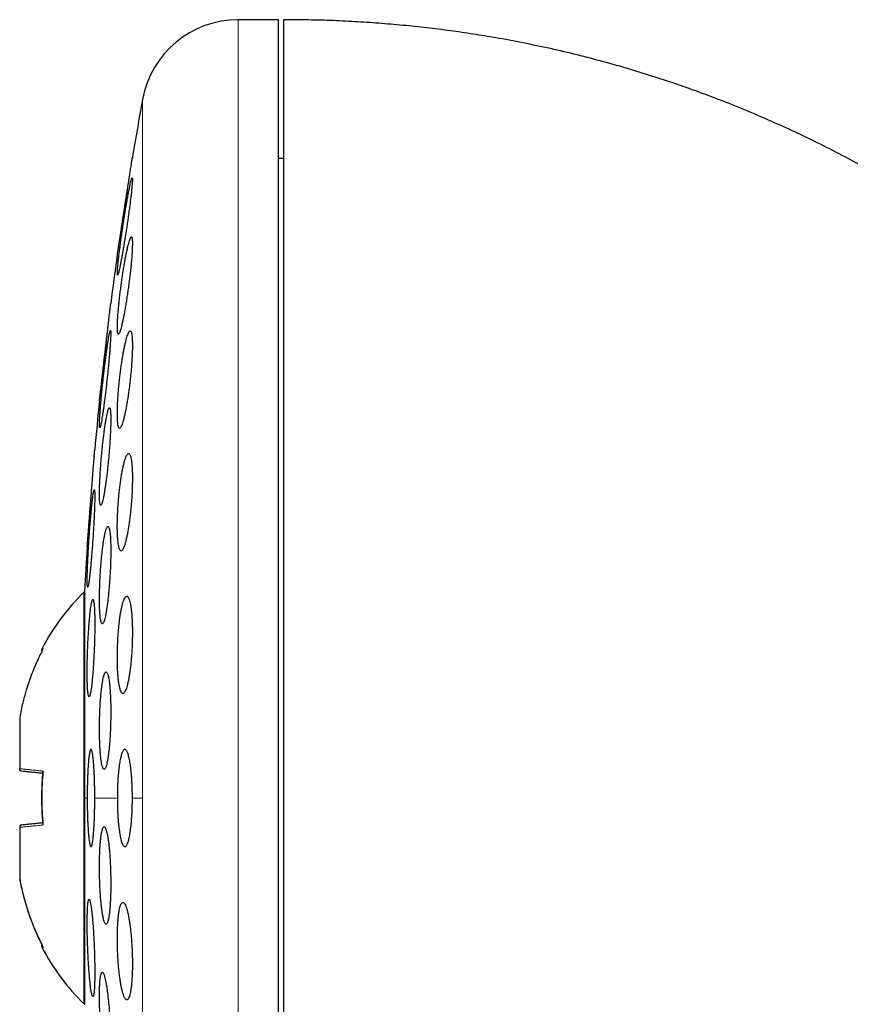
# Model space of a CAD drawing. Header units: millimetres. Extents: x 8 to 913, y 12 to 937.
# Tile 50 of 73: x 247 to 264, y 823 to 843. Entities that reach past the tile are written whole.
import ezdxf

# ---------------------------------------------------------------- set-up
doc = ezdxf.new("R2010")
doc.units = ezdxf.units.MM

msp = doc.modelspace()

# ---------------------------------------------------------------- linework, layer by layer
at = {"color": 7, "linetype": 'Continuous', "lineweight": 30}
for p, q in [((252.632, 843.413), (251.806, 843.413)), ((252.632, 811.413), (252.632, 843.413)), ((252.732, 840.563), (252.632, 840.563)), ((249.32, 838.581), (249.32, 838.577)), ((248.953, 835.581), (248.952, 835.577)), ((248.846, 834.447), (248.844, 834.426)), ((248.7, 832.581), (248.7, 832.577)), ((248.646, 831.633), (248.632, 831.644)), ((248.632, 831.644), (248.632, 827.413)), ((248.646, 831.663), (248.646, 827.413)), ((247.312, 829.069), (247.312, 829.068)), ((247.312, 829.068), (247.312, 828.016)), ((247.312, 828.016), (247.312, 828.013)), ((248.632, 827.413), (248.632, 823.182)), ((248.646, 827.413), (248.646, 823.163)), ((247.312, 826.813), (247.312, 826.81)), ((247.312, 826.81), (247.312, 825.758)), ((247.312, 825.758), (247.312, 825.757)), ((247.314, 825.756), (247.312, 825.757)), ((248.632, 823.182), (248.646, 823.193))]:
    msp.add_line(p, q, dxfattribs=at)
at = {"color": 252, "linetype": 'Continuous', "lineweight": 0}
for p, q in [((251.806, 843.413), (251.806, 811.413)), ((249.839, 841.774), (249.839, 827.413)), ((248.7, 827.413), (248.646, 827.413)), ((249.32, 827.413), (248.856, 827.413)), ((249.839, 827.413), (249.629, 827.413)), ((249.839, 827.413), (249.839, 813.052))]:
    msp.add_line(p, q, dxfattribs=at)
at = {"color": 7, "linetype": 'Continuous', "lineweight": 30}
for centre, radius, start, end in [((251.806, 841.413), 2, 90, 169.6013), ((328.096, 827.413), 79.564, 169.60133, 170.47668), ((328.096, 827.413), 79.564, 171.9341, 172.66078), ((328.096, 827.413), 79.564, 174.11072, 174.83421), ((328.096, 827.413), 79.564, 176.27884, 176.93802), ((251.931, 828.294), 4.702, 134.5516, 152.1629), ((251.931, 826.532), 4.702, 207.8372, 225.4484)]:
    msp.add_arc(centre, radius, start, end, dxfattribs=at)
for points, knots in [([(281.459, 806.545), (281.459, 806.775), (281.457, 807.234), (281.443, 807.915), (281.421, 808.586), (281.391, 809.246), (281.354, 809.891), (281.31, 810.522), (281.258, 811.139), (281.201, 811.745), (281.133, 812.378), (281.054, 813.036), (280.962, 813.717), (280.863, 814.384), (280.757, 815.036), (280.644, 815.674), (280.525, 816.297), (280.4, 816.907), (280.271, 817.502), (280.136, 818.083), (279.996, 818.651), (279.853, 819.204), (279.709, 819.735), (279.564, 820.242), (279.419, 820.727), (279.272, 821.2), (279.123, 821.662), (278.965, 822.134), (278.797, 822.617), (278.618, 823.109), (278.439, 823.585), (278.258, 824.047), (278.077, 824.495), (277.896, 824.928), (277.709, 825.361), (277.517, 825.792), (277.319, 826.221), (277.123, 826.634), (276.929, 827.031), (276.737, 827.412), (276.547, 827.778), (276.361, 828.13), (276.177, 828.466), (275.998, 828.788), (275.823, 829.094), (275.653, 829.384), (275.487, 829.662), (275.319, 829.939), (275.147, 830.214), (274.97, 830.494), (274.787, 830.776), (274.594, 831.067), (274.39, 831.368), (274.175, 831.678), (273.949, 831.995), (273.704, 832.333), (273.437, 832.689), (273.147, 833.064), (272.842, 833.447), (272.521, 833.837), (272.204, 834.21), (271.891, 834.566), (271.586, 834.904), (271.268, 835.245), (270.938, 835.588), (270.595, 835.933), (270.246, 836.272), (269.891, 836.606), (269.53, 836.933), (269.157, 837.26), (268.772, 837.586), (268.369, 837.914), (267.948, 838.243), (267.508, 838.573), (267.053, 838.899), (266.583, 839.221), (266.097, 839.539), (265.597, 839.85), (265.094, 840.146), (264.592, 840.427), (264.09, 840.693), (263.574, 840.951), (263.044, 841.201), (262.499, 841.442), (261.967, 841.662), (261.449, 841.862), (260.948, 842.043), (260.435, 842.216), (259.911, 842.379), (259.379, 842.532), (258.838, 842.674), (258.289, 842.805), (257.729, 842.924), (257.197, 843.025), (256.693, 843.109), (256.22, 843.179), (255.739, 843.24), (255.25, 843.293), (254.757, 843.336), (254.26, 843.37), (253.757, 843.395), (253.247, 843.41), (252.905, 843.412), (252.732, 843.413)], [0, 0, 0, 0, 0.013311, 0.026416, 0.039318, 0.052017, 0.064516, 0.076599, 0.088492, 0.100198, 0.111716, 0.125188, 0.138401, 0.151357, 0.164059, 0.17651, 0.188711, 0.200666, 0.212377, 0.223847, 0.235077, 0.246071, 0.25683, 0.266761, 0.276488, 0.286011, 0.295334, 0.304458, 0.314769, 0.324818, 0.334607, 0.344141, 0.353421, 0.362449, 0.371229, 0.380601, 0.389678, 0.398463, 0.406958, 0.415166, 0.42309, 0.430732, 0.438094, 0.44518, 0.451991, 0.458414, 0.464577, 0.470679, 0.477083, 0.483285, 0.489751, 0.496476, 0.503461, 0.510702, 0.518198, 0.525946, 0.534759, 0.543872, 0.553283, 0.56299, 0.57299, 0.581546, 0.590302, 0.599257, 0.608411, 0.617762, 0.62731, 0.636492, 0.645847, 0.655377, 0.66508, 0.674956, 0.685342, 0.695915, 0.706676, 0.717626, 0.728767, 0.740102, 0.751633, 0.762378, 0.773294, 0.784384, 0.795652, 0.807102, 0.818739, 0.828845, 0.839095, 0.849493, 0.860045, 0.870754, 0.881431, 0.89227, 0.903276, 0.914457, 0.923531, 0.932724, 0.942039, 0.951481, 0.961053, 0.970584, 0.98025, 0.990054, 1, 1, 1, 1]), ([(252.732, 843.41), (252.732, 843.406), (252.732, 843.396), (252.732, 843.365), (252.732, 843.319), (252.732, 843.26), (252.732, 843.186), (252.732, 843.099), (252.732, 843.001), (252.732, 842.892), (252.732, 842.772), (252.732, 842.638), (252.732, 842.49), (252.732, 842.325), (252.732, 842.144), (252.732, 841.95), (252.732, 841.743), (252.732, 841.523), (252.732, 841.294), (252.732, 841.059), (252.732, 840.817), (252.732, 840.564), (252.732, 840.301), (252.732, 840.022), (252.732, 839.726), (252.732, 839.414), (252.732, 839.091), (252.732, 838.758), (252.732, 838.414), (252.732, 838.067), (252.732, 837.717), (252.732, 837.367), (252.732, 837.009), (252.732, 836.643), (252.732, 836.261), (252.732, 835.865), (252.732, 835.453), (252.732, 835.035), (252.732, 834.609), (252.732, 834.177), (252.732, 833.747), (252.732, 833.32), (252.732, 832.897), (252.732, 832.47), (252.732, 832.039), (252.732, 831.748), (252.732, 831.602)], [0, 0, 0, 0, 0.023363, 0.046689, 0.069999, 0.093313, 0.116654, 0.140027, 0.162034, 0.184017, 0.205994, 0.227982, 0.25, 0.273367, 0.296695, 0.320005, 0.343318, 0.366655, 0.390027, 0.412034, 0.434017, 0.455994, 0.477982, 0.5, 0.523367, 0.546695, 0.570005, 0.593318, 0.616655, 0.640027, 0.662034, 0.684017, 0.705994, 0.727982, 0.75, 0.773367, 0.796695, 0.820005, 0.843318, 0.866655, 0.890024, 0.912028, 0.93401, 0.955988, 0.977978, 1, 1, 1, 1]), ([(249.32, 838.577), (249.32, 838.578), (249.32, 838.579), (249.321, 838.589), (249.324, 838.607), (249.328, 838.631), (249.333, 838.661), (249.338, 838.698), (249.345, 838.741), (249.352, 838.79), (249.361, 838.845), (249.37, 838.904), (249.38, 838.968), (249.391, 839.037), (249.402, 839.109), (249.413, 839.185), (249.426, 839.264), (249.438, 839.345), (249.451, 839.428), (249.464, 839.512), (249.477, 839.598), (249.49, 839.683), (249.503, 839.767), (249.516, 839.849), (249.529, 839.931), (249.541, 840.01), (249.553, 840.085), (249.564, 840.156), (249.574, 840.224), (249.584, 840.287), (249.593, 840.345), (249.601, 840.396), (249.608, 840.442), (249.614, 840.482), (249.619, 840.515), (249.623, 840.541), (249.626, 840.56), (249.628, 840.574), (249.629, 840.576), (249.629, 840.577)], [0, 0, 0, 0, 0.025985, 0.052152, 0.07889, 0.105825, 0.131903, 0.158163, 0.184702, 0.211623, 0.237841, 0.264239, 0.290915, 0.31797, 0.344479, 0.371171, 0.398144, 0.425501, 0.452192, 0.479066, 0.506519, 0.534171, 0.561, 0.588016, 0.615622, 0.643432, 0.670198, 0.697152, 0.724702, 0.75246, 0.778986, 0.805898, 0.833007, 0.860521, 0.886836, 0.913338, 0.94013, 0.96732, 1, 1, 1, 1]), ([(249.629, 840.577), (249.629, 840.577), (249.629, 840.576), (249.628, 840.571), (249.628, 840.569)], [0, 0, 0, 0, 0.690316, 1, 1, 1, 1]), ([(249.624, 840.162), (249.622, 840.161), (249.619, 840.159), (249.611, 840.139), (249.602, 840.109), (249.592, 840.066), (249.58, 840.012), (249.567, 839.948), (249.552, 839.873), (249.537, 839.79), (249.52, 839.698), (249.503, 839.6), (249.486, 839.495), (249.468, 839.387), (249.451, 839.275), (249.434, 839.161), (249.417, 839.047), (249.401, 838.935), (249.386, 838.825), (249.372, 838.72), (249.359, 838.621), (249.348, 838.529), (249.339, 838.445), (249.331, 838.371), (249.325, 838.307), (249.322, 838.254), (249.32, 838.212), (249.319, 838.183), (249.321, 838.165), (249.325, 838.161), (249.33, 838.168), (249.338, 838.187), (249.347, 838.219), (249.357, 838.263), (249.369, 838.317), (249.383, 838.382), (249.397, 838.457), (249.413, 838.541), (249.429, 838.633), (249.446, 838.732), (249.463, 838.836), (249.481, 838.946), (249.498, 839.058), (249.516, 839.171), (249.532, 839.285), (249.548, 839.397), (249.563, 839.507), (249.577, 839.611), (249.59, 839.71), (249.601, 839.802), (249.61, 839.885), (249.618, 839.958), (249.623, 840.022), (249.627, 840.074), (249.629, 840.115), (249.629, 840.143), (249.627, 840.159), (249.625, 840.161), (249.624, 840.162)], [0, 0, 0, 0, 0.017727, 0.035512, 0.05324, 0.070961, 0.088737, 0.106459, 0.124319, 0.142235, 0.160097, 0.178156, 0.196273, 0.214333, 0.232514, 0.250754, 0.268935, 0.287106, 0.305335, 0.323505, 0.341535, 0.359623, 0.377651, 0.395474, 0.413355, 0.431177, 0.44882, 0.46652, 0.484163, 0.501732, 0.519356, 0.536926, 0.554554, 0.572238, 0.589868, 0.607664, 0.625515, 0.643312, 0.661312, 0.67937, 0.697371, 0.715526, 0.733739, 0.751894, 0.770084, 0.788332, 0.806521, 0.824607, 0.842752, 0.860837, 0.878727, 0.896675, 0.914564, 0.932255, 0.950002, 0.967693, 0.983846, 1, 1, 1, 1]), ([(249.608, 838.947), (249.605, 838.946), (249.599, 838.944), (249.588, 838.924), (249.575, 838.893), (249.561, 838.85), (249.546, 838.795), (249.531, 838.73), (249.514, 838.655), (249.497, 838.57), (249.479, 838.478), (249.462, 838.379), (249.444, 838.273), (249.427, 838.164), (249.411, 838.051), (249.395, 837.937), (249.381, 837.823), (249.367, 837.711), (249.355, 837.602), (249.345, 837.498), (249.336, 837.4), (249.329, 837.309), (249.324, 837.226), (249.321, 837.153), (249.319, 837.09), (249.32, 837.037), (249.322, 836.996), (249.327, 836.967), (249.333, 836.95), (249.341, 836.945), (249.351, 836.953), (249.362, 836.973), (249.374, 837.005), (249.388, 837.049), (249.403, 837.103), (249.419, 837.169), (249.435, 837.245), (249.452, 837.33), (249.47, 837.423), (249.487, 837.523), (249.505, 837.628), (249.522, 837.738), (249.538, 837.851), (249.554, 837.965), (249.569, 838.079), (249.582, 838.191), (249.594, 838.299), (249.604, 838.403), (249.613, 838.501), (249.62, 838.592), (249.625, 838.674), (249.628, 838.746), (249.629, 838.809), (249.628, 838.86), (249.626, 838.901), (249.621, 838.928), (249.616, 838.944), (249.611, 838.946), (249.608, 838.947)], [0, 0, 0, 0, 0.017878, 0.035815, 0.053694, 0.071565, 0.089492, 0.107364, 0.125386, 0.143464, 0.161486, 0.179652, 0.197876, 0.216042, 0.234226, 0.25247, 0.270654, 0.288721, 0.306847, 0.324913, 0.34278, 0.360705, 0.378571, 0.396245, 0.413976, 0.43165, 0.449223, 0.466852, 0.484426, 0.502031, 0.519693, 0.537299, 0.555054, 0.572865, 0.590621, 0.60858, 0.626595, 0.644555, 0.662686, 0.680875, 0.699006, 0.7172, 0.735453, 0.753647, 0.771765, 0.789941, 0.808058, 0.825992, 0.843985, 0.861919, 0.879646, 0.897431, 0.915158, 0.932748, 0.950394, 0.967985, 0.983992, 1, 1, 1, 1]), ([(248.952, 835.577), (248.952, 835.578), (248.953, 835.579), (248.954, 835.59), (248.956, 835.607), (248.959, 835.631), (248.962, 835.662), (248.967, 835.699), (248.972, 835.743), (248.977, 835.792), (248.984, 835.847), (248.991, 835.906), (248.998, 835.971), (249.006, 836.041), (249.014, 836.113), (249.023, 836.189), (249.032, 836.269), (249.042, 836.35), (249.052, 836.433), (249.061, 836.517), (249.071, 836.602), (249.081, 836.687), (249.091, 836.77), (249.1, 836.852), (249.11, 836.934), (249.119, 837.012), (249.127, 837.087), (249.136, 837.157), (249.143, 837.225), (249.151, 837.288), (249.157, 837.345), (249.163, 837.396), (249.169, 837.442), (249.173, 837.482), (249.177, 837.515), (249.18, 837.541), (249.182, 837.56), (249.184, 837.574), (249.184, 837.576), (249.184, 837.577)], [0, 0, 0, 0, 0.026152, 0.052487, 0.079395, 0.106502, 0.132749, 0.159178, 0.185891, 0.21299, 0.239316, 0.265825, 0.292615, 0.319791, 0.346283, 0.372959, 0.399919, 0.427267, 0.453819, 0.480556, 0.50787, 0.535383, 0.562013, 0.588827, 0.616226, 0.643828, 0.67042, 0.697199, 0.724565, 0.752135, 0.778592, 0.805431, 0.832465, 0.859898, 0.886278, 0.912845, 0.9397, 0.966952, 1, 1, 1, 1]), ([(249.177, 837.024), (249.176, 837.023), (249.172, 837.021), (249.166, 837.001), (249.158, 836.97), (249.149, 836.927), (249.14, 836.873), (249.129, 836.808), (249.117, 836.733), (249.105, 836.649), (249.093, 836.557), (249.08, 836.458), (249.067, 836.354), (249.054, 836.245), (249.041, 836.133), (249.028, 836.02), (249.016, 835.907), (249.005, 835.795), (248.994, 835.686), (248.984, 835.582), (248.976, 835.483), (248.969, 835.392), (248.962, 835.308), (248.958, 835.234), (248.954, 835.17), (248.953, 835.117), (248.952, 835.075), (248.953, 835.045), (248.956, 835.027), (248.96, 835.022), (248.965, 835.03), (248.971, 835.049), (248.979, 835.081), (248.988, 835.125), (248.998, 835.18), (249.008, 835.245), (249.02, 835.321), (249.032, 835.405), (249.045, 835.498), (249.058, 835.597), (249.071, 835.701), (249.084, 835.81), (249.097, 835.922), (249.109, 836.036), (249.121, 836.149), (249.133, 836.26), (249.143, 836.369), (249.153, 836.473), (249.161, 836.571), (249.168, 836.662), (249.174, 836.745), (249.179, 836.819), (249.182, 836.882), (249.184, 836.935), (249.184, 836.976), (249.183, 837.004), (249.181, 837.021), (249.179, 837.023), (249.177, 837.024)], [0, 0, 0, 0, 0.01782, 0.035697, 0.053518, 0.071334, 0.089206, 0.107023, 0.124922, 0.142878, 0.160778, 0.178783, 0.196845, 0.21485, 0.232906, 0.251019, 0.269075, 0.287103, 0.305189, 0.323217, 0.341152, 0.359145, 0.37708, 0.394897, 0.412772, 0.43059, 0.448317, 0.466102, 0.48383, 0.501535, 0.519295, 0.537, 0.554757, 0.572571, 0.590328, 0.60819, 0.626109, 0.643972, 0.661947, 0.679979, 0.697955, 0.716002, 0.734107, 0.752155, 0.7702, 0.788304, 0.806349, 0.824319, 0.842346, 0.860316, 0.87817, 0.896081, 0.913935, 0.931685, 0.949491, 0.967241, 0.98362, 1, 1, 1, 1]), ([(249.584, 837.014), (249.579, 837.013), (249.571, 837.01), (249.556, 836.991), (249.541, 836.959), (249.525, 836.915), (249.508, 836.86), (249.491, 836.795), (249.473, 836.718), (249.456, 836.633), (249.438, 836.54), (249.421, 836.44), (249.405, 836.334), (249.39, 836.224), (249.376, 836.111), (249.363, 835.997), (249.351, 835.884), (249.341, 835.772), (249.333, 835.664), (249.327, 835.561), (249.322, 835.463), (249.32, 835.373), (249.319, 835.291), (249.321, 835.219), (249.324, 835.156), (249.329, 835.104), (249.336, 835.063), (249.344, 835.034), (249.354, 835.017), (249.366, 835.012), (249.379, 835.02), (249.393, 835.04), (249.408, 835.072), (249.425, 835.117), (249.441, 835.172), (249.459, 835.239), (249.476, 835.315), (249.494, 835.401), (249.511, 835.495), (249.528, 835.596), (249.544, 835.702), (249.559, 835.812), (249.574, 835.925), (249.586, 836.039), (249.598, 836.152), (249.608, 836.263), (249.616, 836.371), (249.622, 836.474), (249.626, 836.571), (249.629, 836.661), (249.629, 836.742), (249.628, 836.814), (249.624, 836.876), (249.619, 836.928), (249.612, 836.968), (249.604, 836.995), (249.594, 837.011), (249.587, 837.013), (249.584, 837.014)], [0, 0, 0, 0, 0.01803, 0.036119, 0.05415, 0.072174, 0.090256, 0.108281, 0.126425, 0.144626, 0.16277, 0.180963, 0.199214, 0.217407, 0.235509, 0.253669, 0.27177, 0.289683, 0.307653, 0.325564, 0.343274, 0.361041, 0.378751, 0.396335, 0.413975, 0.43156, 0.449147, 0.46679, 0.484379, 0.502094, 0.519866, 0.537583, 0.555498, 0.573469, 0.591385, 0.609486, 0.627645, 0.645746, 0.663939, 0.68219, 0.700382, 0.718527, 0.736731, 0.754875, 0.772854, 0.790891, 0.808869, 0.826638, 0.844464, 0.862233, 0.879843, 0.897509, 0.915119, 0.932689, 0.950315, 0.967886, 0.983943, 1, 1, 1, 1]), ([(249.157, 835.433), (249.154, 835.432), (249.148, 835.429), (249.138, 835.409), (249.127, 835.378), (249.116, 835.335), (249.104, 835.28), (249.091, 835.215), (249.078, 835.139), (249.065, 835.055), (249.052, 834.962), (249.039, 834.863), (249.026, 834.757), (249.014, 834.648), (249.003, 834.536), (248.993, 834.423), (248.983, 834.31), (248.975, 834.198), (248.968, 834.09), (248.962, 833.986), (248.957, 833.888), (248.954, 833.798), (248.952, 833.715), (248.952, 833.641), (248.953, 833.578), (248.956, 833.525), (248.96, 833.483), (248.966, 833.454), (248.972, 833.436), (248.98, 833.431), (248.989, 833.439), (248.999, 833.458), (249.01, 833.49), (249.021, 833.534), (249.034, 833.59), (249.046, 833.656), (249.059, 833.732), (249.072, 833.817), (249.086, 833.91), (249.098, 834.01), (249.111, 834.115), (249.123, 834.225), (249.134, 834.337), (249.144, 834.45), (249.154, 834.563), (249.162, 834.675), (249.169, 834.783), (249.175, 834.886), (249.18, 834.984), (249.183, 835.074), (249.184, 835.156), (249.184, 835.229), (249.183, 835.292), (249.18, 835.344), (249.176, 835.385), (249.171, 835.413), (249.164, 835.43), (249.16, 835.432), (249.157, 835.433)], [0, 0, 0, 0, 0.017937, 0.035932, 0.05387, 0.071803, 0.089793, 0.107727, 0.125735, 0.143801, 0.16181, 0.179866, 0.19798, 0.216035, 0.234061, 0.252144, 0.270169, 0.288099, 0.306087, 0.324016, 0.341829, 0.359699, 0.377511, 0.395236, 0.413018, 0.430744, 0.448449, 0.466211, 0.483916, 0.501677, 0.519494, 0.537256, 0.555123, 0.573047, 0.590915, 0.608895, 0.626932, 0.644912, 0.662961, 0.681067, 0.699116, 0.71716, 0.735261, 0.753304, 0.77127, 0.789293, 0.807257, 0.825106, 0.843012, 0.860861, 0.878607, 0.89641, 0.914156, 0.931858, 0.949617, 0.96732, 0.98366, 1, 1, 1, 1]), ([(248.7, 832.577), (248.7, 832.578), (248.7, 832.579), (248.701, 832.59), (248.703, 832.607), (248.704, 832.632), (248.707, 832.663), (248.71, 832.7), (248.713, 832.744), (248.717, 832.793), (248.721, 832.849), (248.726, 832.908), (248.731, 832.974), (248.736, 833.043), (248.742, 833.116), (248.748, 833.192), (248.754, 833.272), (248.76, 833.353), (248.767, 833.436), (248.773, 833.52), (248.78, 833.605), (248.787, 833.69), (248.793, 833.773), (248.799, 833.855), (248.806, 833.935), (248.812, 834.013), (248.818, 834.088), (248.823, 834.158), (248.828, 834.225), (248.833, 834.288), (248.838, 834.345), (248.842, 834.396), (248.845, 834.442), (248.848, 834.481), (248.851, 834.514), (248.853, 834.541), (248.854, 834.56), (248.855, 834.574), (248.856, 834.576), (248.856, 834.577)], [0, 0, 0, 0, 0.026272, 0.052727, 0.079758, 0.106988, 0.133355, 0.159906, 0.186743, 0.213969, 0.240373, 0.26696, 0.293832, 0.321093, 0.347572, 0.374235, 0.401184, 0.428523, 0.454977, 0.481613, 0.508828, 0.536242, 0.562729, 0.589401, 0.616653, 0.644106, 0.670576, 0.697231, 0.724468, 0.751906, 0.778412, 0.805104, 0.832085, 0.859461, 0.885889, 0.912502, 0.939403, 0.966698, 1, 1, 1, 1]), ([(249.551, 834.495), (249.546, 834.494), (249.536, 834.491), (249.519, 834.471), (249.502, 834.44), (249.485, 834.395), (249.467, 834.34), (249.45, 834.274), (249.433, 834.197), (249.416, 834.111), (249.4, 834.017), (249.385, 833.917), (249.371, 833.81), (249.359, 833.701), (249.348, 833.588), (249.338, 833.475), (249.331, 833.362), (249.325, 833.251), (249.321, 833.144), (249.319, 833.041), (249.319, 832.945), (249.321, 832.855), (249.325, 832.773), (249.331, 832.701), (249.338, 832.638), (249.347, 832.586), (249.358, 832.545), (249.37, 832.515), (249.384, 832.498), (249.398, 832.493), (249.414, 832.501), (249.43, 832.521), (249.447, 832.553), (249.465, 832.598), (249.482, 832.654), (249.5, 832.721), (249.517, 832.799), (249.533, 832.885), (249.549, 832.979), (249.564, 833.08), (249.578, 833.187), (249.59, 833.297), (249.601, 833.409), (249.611, 833.523), (249.618, 833.635), (249.624, 833.746), (249.627, 833.853), (249.629, 833.955), (249.629, 834.052), (249.627, 834.141), (249.623, 834.222), (249.617, 834.294), (249.61, 834.356), (249.6, 834.407), (249.589, 834.448), (249.578, 834.475), (249.565, 834.492), (249.556, 834.494), (249.551, 834.495)], [0, 0, 0, 0, 0.018143, 0.036343, 0.054487, 0.072626, 0.090823, 0.108963, 0.127157, 0.14541, 0.163603, 0.181736, 0.199928, 0.21806, 0.236019, 0.254036, 0.271993, 0.289744, 0.307552, 0.325303, 0.342904, 0.360563, 0.378165, 0.39574, 0.41337, 0.430946, 0.448625, 0.466359, 0.484039, 0.501908, 0.519833, 0.537703, 0.555769, 0.573892, 0.591958, 0.610141, 0.628383, 0.646566, 0.664734, 0.68296, 0.701127, 0.71915, 0.737231, 0.755253, 0.773067, 0.790939, 0.808752, 0.826388, 0.844081, 0.861718, 0.879285, 0.896908, 0.914475, 0.932108, 0.949797, 0.967432, 0.983716, 1, 1, 1, 1]), ([(248.845, 833.751), (248.844, 833.75), (248.841, 833.747), (248.835, 833.728), (248.829, 833.697), (248.822, 833.653), (248.814, 833.599), (248.806, 833.534), (248.798, 833.458), (248.789, 833.374), (248.781, 833.282), (248.772, 833.183), (248.763, 833.079), (248.755, 832.97), (248.746, 832.859), (248.739, 832.746), (248.731, 832.633), (248.725, 832.522), (248.718, 832.414), (248.713, 832.31), (248.709, 832.211), (248.705, 832.12), (248.702, 832.036), (248.701, 831.962), (248.7, 831.898), (248.7, 831.844), (248.701, 831.802), (248.704, 831.772), (248.707, 831.754), (248.711, 831.749), (248.716, 831.756), (248.721, 831.776), (248.728, 831.808), (248.735, 831.852), (248.742, 831.907), (248.75, 831.973), (248.758, 832.049), (248.767, 832.134), (248.776, 832.226), (248.784, 832.326), (248.793, 832.43), (248.802, 832.539), (248.81, 832.651), (248.818, 832.764), (248.825, 832.876), (248.832, 832.987), (248.838, 833.096), (248.843, 833.199), (248.847, 833.297), (248.851, 833.388), (248.853, 833.471), (248.855, 833.544), (248.856, 833.608), (248.855, 833.661), (248.854, 833.702), (248.852, 833.731), (248.849, 833.748), (248.846, 833.75), (248.845, 833.751)], [0, 0, 0, 0, 0.017879, 0.035815, 0.053693, 0.07157, 0.089504, 0.107381, 0.125296, 0.143267, 0.161182, 0.179134, 0.197143, 0.215094, 0.233051, 0.251064, 0.269021, 0.286948, 0.304933, 0.322859, 0.340736, 0.35867, 0.376547, 0.394375, 0.412259, 0.430086, 0.447887, 0.465745, 0.483546, 0.501354, 0.519219, 0.537028, 0.554874, 0.572778, 0.590625, 0.608524, 0.626479, 0.644378, 0.662321, 0.680321, 0.698264, 0.716223, 0.734239, 0.752198, 0.770137, 0.788134, 0.806074, 0.823967, 0.841919, 0.859812, 0.877653, 0.895552, 0.913393, 0.931199, 0.949061, 0.966867, 0.983433, 1, 1, 1, 1]), ([(249.126, 832.995), (249.122, 832.994), (249.115, 832.991), (249.102, 832.971), (249.09, 832.94), (249.076, 832.896), (249.063, 832.841), (249.05, 832.775), (249.037, 832.699), (249.025, 832.614), (249.013, 832.521), (249.002, 832.421), (248.992, 832.316), (248.982, 832.207), (248.974, 832.095), (248.967, 831.982), (248.961, 831.869), (248.957, 831.759), (248.954, 831.651), (248.952, 831.548), (248.952, 831.45), (248.954, 831.36), (248.956, 831.277), (248.961, 831.204), (248.966, 831.14), (248.973, 831.087), (248.981, 831.046), (248.99, 831.016), (249, 830.998), (249.011, 830.993), (249.023, 831.001), (249.035, 831.02), (249.048, 831.053), (249.061, 831.097), (249.074, 831.153), (249.087, 831.219), (249.1, 831.296), (249.112, 831.382), (249.124, 831.475), (249.135, 831.575), (249.146, 831.681), (249.155, 831.79), (249.163, 831.902), (249.17, 832.015), (249.176, 832.128), (249.18, 832.239), (249.183, 832.346), (249.184, 832.449), (249.184, 832.546), (249.183, 832.636), (249.18, 832.718), (249.176, 832.791), (249.17, 832.854), (249.163, 832.906), (249.155, 832.947), (249.146, 832.975), (249.136, 832.992), (249.13, 832.994), (249.126, 832.995)], [0, 0, 0, 0, 0.018027, 0.036113, 0.05414, 0.072166, 0.090249, 0.108275, 0.126331, 0.144445, 0.162501, 0.180524, 0.198605, 0.216627, 0.234552, 0.252536, 0.270461, 0.288269, 0.306135, 0.323943, 0.341666, 0.359446, 0.377169, 0.394875, 0.412638, 0.430344, 0.448109, 0.465929, 0.483694, 0.501566, 0.519494, 0.537366, 0.55535, 0.573391, 0.591374, 0.609425, 0.627532, 0.645582, 0.663624, 0.681724, 0.699765, 0.717727, 0.735746, 0.753706, 0.771551, 0.789452, 0.807296, 0.825039, 0.842839, 0.860583, 0.878285, 0.896044, 0.913746, 0.931485, 0.94928, 0.967019, 0.983509, 1, 1, 1, 1]), ([(248.817, 831.495), (248.814, 831.494), (248.809, 831.491), (248.801, 831.472), (248.792, 831.44), (248.783, 831.397), (248.775, 831.342), (248.766, 831.277), (248.757, 831.201), (248.749, 831.116), (248.741, 831.024), (248.734, 830.925), (248.727, 830.82), (248.72, 830.711), (248.715, 830.6), (248.71, 830.487), (248.706, 830.375), (248.703, 830.264), (248.701, 830.156), (248.7, 830.052), (248.7, 829.954), (248.701, 829.863), (248.703, 829.78), (248.706, 829.706), (248.709, 829.642), (248.714, 829.588), (248.719, 829.547), (248.725, 829.516), (248.732, 829.498), (248.739, 829.493), (248.747, 829.5), (248.756, 829.52), (248.764, 829.552), (248.773, 829.596), (248.782, 829.652), (248.79, 829.718), (248.799, 829.794), (248.807, 829.879), (248.815, 829.972), (248.823, 830.072), (248.829, 830.177), (248.836, 830.286), (248.841, 830.397), (248.846, 830.51), (248.85, 830.623), (248.853, 830.733), (248.855, 830.841), (248.856, 830.944), (248.856, 831.042), (248.855, 831.132), (248.853, 831.215), (248.85, 831.288), (248.846, 831.352), (248.841, 831.405), (248.836, 831.446), (248.83, 831.475), (248.824, 831.492), (248.819, 831.494), (248.817, 831.495)], [0, 0, 0, 0, 0.017946, 0.035949, 0.053895, 0.07184, 0.089842, 0.107787, 0.125745, 0.143761, 0.16172, 0.179664, 0.197665, 0.215609, 0.233509, 0.251467, 0.269367, 0.287215, 0.30512, 0.322968, 0.340777, 0.358642, 0.376451, 0.394252, 0.412109, 0.42991, 0.447737, 0.46562, 0.483447, 0.501322, 0.519254, 0.53713, 0.555056, 0.573038, 0.590964, 0.60892, 0.626933, 0.644889, 0.662842, 0.680851, 0.698803, 0.71672, 0.734694, 0.75261, 0.770474, 0.788395, 0.806258, 0.824076, 0.841952, 0.85977, 0.877569, 0.895425, 0.913224, 0.931039, 0.948911, 0.966727, 0.983363, 1, 1, 1, 1]), ([(249.514, 831.561), (249.508, 831.56), (249.497, 831.558), (249.479, 831.537), (249.462, 831.506), (249.444, 831.461), (249.427, 831.406), (249.411, 831.339), (249.395, 831.262), (249.38, 831.176), (249.367, 831.082), (249.355, 830.982), (249.345, 830.876), (249.336, 830.767), (249.329, 830.655), (249.324, 830.542), (249.321, 830.43), (249.319, 830.32), (249.32, 830.214), (249.322, 830.111), (249.327, 830.015), (249.333, 829.925), (249.341, 829.843), (249.351, 829.77), (249.362, 829.707), (249.374, 829.654), (249.388, 829.612), (249.403, 829.582), (249.419, 829.564), (249.435, 829.559), (249.453, 829.567), (249.47, 829.587), (249.488, 829.62), (249.505, 829.665), (249.522, 829.721), (249.538, 829.788), (249.554, 829.866), (249.569, 829.952), (249.582, 830.047), (249.594, 830.148), (249.604, 830.254), (249.613, 830.363), (249.62, 830.475), (249.625, 830.588), (249.628, 830.7), (249.629, 830.809), (249.628, 830.916), (249.626, 831.018), (249.621, 831.114), (249.615, 831.203), (249.607, 831.285), (249.597, 831.357), (249.586, 831.42), (249.573, 831.472), (249.559, 831.513), (249.545, 831.541), (249.53, 831.558), (249.519, 831.56), (249.514, 831.561)], [0, 0, 0, 0, 0.018185, 0.036427, 0.054612, 0.072797, 0.091041, 0.109226, 0.127385, 0.145602, 0.163761, 0.181766, 0.199829, 0.217833, 0.23563, 0.253484, 0.27128, 0.288906, 0.30659, 0.324216, 0.341785, 0.35941, 0.37698, 0.394625, 0.412325, 0.429971, 0.447793, 0.46567, 0.483493, 0.501517, 0.519599, 0.537624, 0.555791, 0.574016, 0.592183, 0.610368, 0.62861, 0.646793, 0.664858, 0.682981, 0.701045, 0.718908, 0.736828, 0.75469, 0.77236, 0.790087, 0.807756, 0.825327, 0.842954, 0.860526, 0.878132, 0.895795, 0.913402, 0.931162, 0.948978, 0.966739, 0.983369, 1, 1, 1, 1]), ([(252.732, 831.602), (252.732, 831.431), (252.732, 831.088), (252.732, 830.57), (252.732, 830.049), (252.732, 829.526), (252.732, 829), (252.732, 828.471), (252.732, 827.941), (252.732, 827.41), (252.732, 826.879), (252.732, 826.35), (252.732, 825.823), (252.732, 825.297), (252.732, 824.773), (252.732, 824.251), (252.732, 823.732), (252.732, 823.217), (252.732, 822.709), (252.732, 822.206), (252.732, 821.708), (252.732, 821.216), (252.732, 820.729), (252.732, 820.251), (252.732, 819.78), (252.732, 819.319), (252.732, 818.867), (252.732, 818.424), (252.732, 817.99), (252.732, 817.566), (252.732, 817.153), (252.732, 816.752), (252.732, 816.362), (252.732, 815.986), (252.732, 815.621), (252.732, 815.27), (252.732, 814.93), (252.732, 814.605), (252.732, 814.294), (252.732, 813.998), (252.732, 813.717), (252.732, 813.45), (252.732, 813.199), (252.732, 812.963), (252.732, 812.743), (252.732, 812.539), (252.732, 812.351), (252.732, 812.181), (252.732, 812.027), (252.732, 811.89), (252.732, 811.769), (252.732, 811.666), (252.732, 811.58), (252.732, 811.512), (252.732, 811.461), (252.732, 811.428), (252.732, 811.413), (252.732, 811.415), (252.732, 811.415)], [0, 0, 0, 0, 0.018101, 0.036151, 0.054171, 0.07218, 0.090198, 0.108245, 0.126341, 0.144444, 0.162496, 0.180517, 0.198526, 0.216543, 0.234589, 0.252682, 0.270786, 0.288837, 0.306858, 0.324867, 0.342884, 0.36093, 0.379024, 0.397127, 0.415179, 0.433199, 0.451208, 0.469225, 0.487271, 0.505365, 0.523468, 0.54152, 0.55954, 0.577549, 0.595566, 0.613612, 0.631706, 0.649809, 0.667861, 0.685881, 0.70389, 0.721908, 0.739953, 0.758047, 0.77615, 0.794202, 0.812223, 0.830231, 0.848249, 0.866294, 0.884388, 0.902489, 0.920539, 0.938559, 0.956568, 0.974586, 0.992633, 1, 1, 1, 1]), ([(247.773, 830.489), (247.769, 830.481), (247.763, 830.469), (247.762, 830.452), (247.764, 830.44), (247.768, 830.435), (247.77, 830.432)], [0, 0, 0, 0, 0.465551, 0.656255, 0.828885, 1, 1, 1, 1]), ([(247.79, 830.471), (247.773, 830.438), (247.736, 830.367), (247.686, 830.261), (247.641, 830.16), (247.605, 830.076), (247.578, 830.008), (247.558, 829.956), (247.54, 829.909), (247.521, 829.857), (247.498, 829.791), (247.47, 829.707), (247.439, 829.607), (247.407, 829.492), (247.373, 829.362), (247.341, 829.22), (247.322, 829.12), (247.313, 829.07)], [0, 0, 0, 0, 0.076902, 0.161392, 0.23609, 0.300989, 0.345092, 0.383111, 0.415026, 0.445958, 0.495378, 0.555231, 0.625367, 0.705729, 0.796267, 0.896939, 1, 1, 1, 1]), ([(249.088, 830.004), (249.084, 830.003), (249.075, 830.001), (249.062, 829.981), (249.049, 829.949), (249.036, 829.906), (249.024, 829.85), (249.012, 829.784), (249.001, 829.708), (248.991, 829.623), (248.981, 829.53), (248.973, 829.43), (248.966, 829.325), (248.961, 829.217), (248.956, 829.105), (248.954, 828.993), (248.952, 828.881), (248.952, 828.77), (248.954, 828.663), (248.957, 828.56), (248.961, 828.463), (248.967, 828.372), (248.974, 828.29), (248.982, 828.216), (248.991, 828.152), (249.001, 828.098), (249.012, 828.056), (249.024, 828.026), (249.036, 828.008), (249.049, 828.002), (249.062, 828.01), (249.075, 828.029), (249.088, 828.062), (249.101, 828.106), (249.113, 828.162), (249.125, 828.229), (249.136, 828.306), (249.146, 828.392), (249.156, 828.485), (249.164, 828.585), (249.171, 828.69), (249.176, 828.799), (249.18, 828.911), (249.183, 829.023), (249.184, 829.135), (249.184, 829.245), (249.183, 829.352), (249.18, 829.455), (249.175, 829.552), (249.169, 829.642), (249.162, 829.724), (249.154, 829.797), (249.145, 829.861), (249.135, 829.914), (249.124, 829.955), (249.112, 829.984), (249.1, 830.001), (249.092, 830.003), (249.088, 830.004)], [0, 0, 0, 0, 0.018048, 0.036154, 0.054203, 0.072252, 0.090359, 0.108409, 0.126429, 0.144508, 0.162528, 0.18045, 0.19843, 0.216352, 0.234157, 0.25202, 0.269825, 0.287546, 0.305324, 0.323046, 0.340753, 0.358516, 0.376223, 0.39399, 0.411813, 0.42958, 0.447456, 0.465388, 0.483263, 0.50125, 0.519293, 0.53728, 0.555331, 0.57344, 0.591491, 0.609531, 0.627629, 0.645669, 0.663627, 0.681643, 0.699601, 0.717442, 0.73534, 0.75318, 0.770921, 0.788719, 0.80646, 0.824162, 0.841921, 0.859624, 0.877364, 0.895161, 0.912903, 0.930742, 0.948637, 0.966477, 0.983238, 1, 1, 1, 1]), ([(248.856, 827.413), (248.856, 827.441), (248.855, 827.496), (248.855, 827.579), (248.853, 827.662), (248.851, 827.743), (248.849, 827.821), (248.846, 827.896), (248.843, 827.968), (248.839, 828.037), (248.834, 828.1), (248.83, 828.158), (248.825, 828.212), (248.819, 828.26), (248.814, 828.302), (248.808, 828.337), (248.802, 828.367), (248.795, 828.389), (248.789, 828.404), (248.782, 828.413), (248.776, 828.414), (248.769, 828.408), (248.763, 828.395), (248.756, 828.375), (248.75, 828.348), (248.744, 828.314), (248.738, 828.274), (248.733, 828.228), (248.727, 828.176), (248.723, 828.118), (248.718, 828.056), (248.714, 827.989), (248.711, 827.917), (248.708, 827.842), (248.705, 827.765), (248.703, 827.685), (248.701, 827.603), (248.7, 827.512), (248.7, 827.448), (248.7, 827.413)], [0, 0, 0, 0, 0.026363, 0.052727, 0.079857, 0.106987, 0.13335, 0.159713, 0.18684, 0.213967, 0.240367, 0.266767, 0.293929, 0.321091, 0.347567, 0.374042, 0.401282, 0.428522, 0.455068, 0.481613, 0.508928, 0.536242, 0.562822, 0.589401, 0.616754, 0.644106, 0.670668, 0.697231, 0.724568, 0.751906, 0.778407, 0.804908, 0.832184, 0.85946, 0.885883, 0.912307, 0.939502, 0.966696, 1, 1, 1, 1]), ([(249.629, 827.413), (249.629, 827.441), (249.629, 827.496), (249.627, 827.578), (249.624, 827.66), (249.621, 827.741), (249.616, 827.818), (249.61, 827.893), (249.603, 827.965), (249.596, 828.033), (249.587, 828.096), (249.578, 828.154), (249.568, 828.208), (249.558, 828.256), (249.546, 828.298), (249.535, 828.334), (249.523, 828.364), (249.51, 828.387), (249.497, 828.403), (249.484, 828.412), (249.471, 828.414), (249.458, 828.409), (249.445, 828.396), (249.432, 828.377), (249.419, 828.35), (249.407, 828.316), (249.395, 828.276), (249.384, 828.23), (249.374, 828.177), (249.364, 828.119), (249.355, 828.056), (249.347, 827.989), (249.34, 827.917), (249.334, 827.841), (249.329, 827.764), (249.325, 827.684), (249.322, 827.601), (249.32, 827.511), (249.32, 827.448), (249.32, 827.413)], [0, 0, 0, 0, 0.026074, 0.052148, 0.078983, 0.105819, 0.131892, 0.157965, 0.184788, 0.211611, 0.237824, 0.264038, 0.290997, 0.317956, 0.344464, 0.370971, 0.398233, 0.425495, 0.45228, 0.479065, 0.506619, 0.534173, 0.561097, 0.58802, 0.615728, 0.643437, 0.670295, 0.697154, 0.724806, 0.752458, 0.779076, 0.805693, 0.833101, 0.86051, 0.88682, 0.91313, 0.940218, 0.967306, 1, 1, 1, 1]), ([(247.357, 827.963), (247.35, 827.965), (247.341, 827.966), (247.33, 827.972), (247.323, 827.978), (247.318, 827.985), (247.313, 827.997), (247.313, 828.006), (247.312, 828.013)], [0, 0, 0, 0, 0.276115, 0.394714, 0.50659, 0.617694, 0.733939, 1, 1, 1, 1]), ([(247.783, 827.919), (247.751, 827.922), (247.678, 827.93), (247.58, 827.94), (247.489, 827.95), (247.413, 827.958), (247.376, 827.961), (247.357, 827.963)], [0, 0, 0, 0, 0.159503, 0.368439, 0.577662, 0.787933, 1, 1, 1, 1]), ([(247.785, 827.938), (247.783, 827.915), (247.778, 827.861), (247.773, 827.778), (247.769, 827.695), (247.766, 827.623), (247.764, 827.563), (247.763, 827.511), (247.762, 827.459), (247.762, 827.397), (247.763, 827.317), (247.765, 827.223), (247.769, 827.112), (247.776, 826.999), (247.782, 826.923), (247.785, 826.888)], [0, 0, 0, 0, 0.066341, 0.156176, 0.235355, 0.303827, 0.36156, 0.408538, 0.449923, 0.51074, 0.586269, 0.676423, 0.781145, 0.900394, 1, 1, 1, 1]), ([(247.786, 827.938), (247.786, 827.941), (247.786, 827.951), (247.793, 827.96), (247.798, 827.967)], [0, 0, 0, 0, 0.2775727, 1, 1, 1, 1]), ([(248.7, 827.413), (248.7, 827.374), (248.7, 827.307), (248.702, 827.213), (248.703, 827.132), (248.705, 827.052), (248.708, 826.974), (248.711, 826.9), (248.715, 826.83), (248.719, 826.764), (248.723, 826.702), (248.728, 826.645), (248.733, 826.594), (248.739, 826.549), (248.744, 826.509), (248.75, 826.476), (248.757, 826.45), (248.763, 826.43), (248.77, 826.418), (248.776, 826.412), (248.783, 826.414), (248.789, 826.423), (248.796, 826.439), (248.802, 826.462), (248.808, 826.491), (248.814, 826.527), (248.82, 826.57), (248.825, 826.619), (248.83, 826.673), (248.835, 826.733), (248.839, 826.797), (248.843, 826.866), (248.846, 826.938), (248.849, 827.015), (248.852, 827.093), (248.853, 827.171), (248.855, 827.25), (248.855, 827.331), (248.856, 827.386), (248.856, 827.413)], [0, 0, 0, 0, 0.037627, 0.063973, 0.09032, 0.117431, 0.144542, 0.170906, 0.19727, 0.224397, 0.251523, 0.277948, 0.304372, 0.33156, 0.358748, 0.38525, 0.411752, 0.43902, 0.466289, 0.492851, 0.519414, 0.546747, 0.57408, 0.60066, 0.627239, 0.654593, 0.681946, 0.708492, 0.735037, 0.762357, 0.789678, 0.816152, 0.842627, 0.869875, 0.897123, 0.922501, 0.94788, 0.97394, 1, 1, 1, 1]), ([(249.32, 827.413), (249.32, 827.371), (249.32, 827.302), (249.323, 827.207), (249.326, 827.126), (249.33, 827.047), (249.335, 826.971), (249.341, 826.898), (249.348, 826.828), (249.356, 826.763), (249.365, 826.701), (249.375, 826.645), (249.385, 826.594), (249.396, 826.549), (249.407, 826.509), (249.419, 826.477), (249.432, 826.45), (249.444, 826.43), (249.457, 826.418), (249.471, 826.412), (249.484, 826.414), (249.497, 826.423), (249.51, 826.439), (249.522, 826.462), (249.535, 826.492), (249.547, 826.529), (249.558, 826.573), (249.569, 826.622), (249.579, 826.677), (249.588, 826.737), (249.597, 826.803), (249.605, 826.872), (249.611, 826.945), (249.617, 827.022), (249.621, 827.1), (249.625, 827.178), (249.627, 827.255), (249.629, 827.333), (249.629, 827.387), (249.629, 827.413)], [0, 0, 0, 0, 0.039657, 0.065665, 0.091673, 0.118433, 0.145193, 0.171273, 0.197353, 0.224178, 0.251002, 0.277318, 0.303635, 0.330698, 0.357762, 0.384379, 0.410997, 0.438374, 0.465751, 0.492607, 0.519463, 0.547095, 0.574726, 0.60165, 0.628574, 0.656288, 0.684002, 0.710789, 0.737576, 0.765158, 0.79274, 0.819245, 0.84575, 0.873043, 0.900336, 0.924935, 0.949534, 0.974767, 1, 1, 1, 1]), ([(247.357, 826.863), (247.35, 826.862), (247.341, 826.86), (247.33, 826.854), (247.323, 826.848), (247.318, 826.841), (247.313, 826.829), (247.313, 826.82), (247.312, 826.813)], [0, 0, 0, 0, 0.277055, 0.395783, 0.507666, 0.618699, 0.734784, 1, 1, 1, 1]), ([(247.357, 826.863), (247.376, 826.865), (247.413, 826.869), (247.489, 826.877), (247.58, 826.886), (247.678, 826.897), (247.751, 826.904), (247.783, 826.908)], [0, 0, 0, 0, 0.212007, 0.422219, 0.631383, 0.840261, 1, 1, 1, 1]), ([(247.786, 826.888), (247.786, 826.885), (247.786, 826.876), (247.793, 826.866), (247.798, 826.859)], [0, 0, 0, 0, 0.275919, 1, 1, 1, 1]), ([(249.048, 826.822), (249.044, 826.821), (249.035, 826.818), (249.023, 826.798), (249.011, 826.767), (249, 826.723), (248.99, 826.668), (248.981, 826.603), (248.973, 826.527), (248.966, 826.442), (248.96, 826.35), (248.956, 826.25), (248.954, 826.146), (248.952, 826.038), (248.952, 825.927), (248.954, 825.816), (248.957, 825.704), (248.961, 825.594), (248.967, 825.486), (248.974, 825.383), (248.982, 825.286), (248.992, 825.195), (249.002, 825.111), (249.013, 825.037), (249.025, 824.972), (249.037, 824.918), (249.05, 824.875), (249.063, 824.844), (249.076, 824.825), (249.089, 824.82), (249.102, 824.827), (249.114, 824.847), (249.126, 824.879), (249.137, 824.923), (249.147, 824.979), (249.156, 825.046), (249.164, 825.122), (249.171, 825.207), (249.177, 825.3), (249.181, 825.4), (249.183, 825.504), (249.184, 825.613), (249.184, 825.724), (249.182, 825.835), (249.179, 825.947), (249.175, 826.057), (249.169, 826.164), (249.162, 826.267), (249.154, 826.364), (249.144, 826.455), (249.134, 826.538), (249.123, 826.612), (249.111, 826.676), (249.099, 826.729), (249.086, 826.771), (249.073, 826.801), (249.06, 826.819), (249.052, 826.821), (249.048, 826.822)], [0, 0, 0, 0, 0.01799, 0.036037, 0.054027, 0.072021, 0.090072, 0.108065, 0.125985, 0.143962, 0.16188, 0.179683, 0.197543, 0.215345, 0.233066, 0.250843, 0.268563, 0.28627, 0.304034, 0.321742, 0.339511, 0.357336, 0.375106, 0.392984, 0.410919, 0.428797, 0.446786, 0.464832, 0.48282, 0.500872, 0.518982, 0.537033, 0.555072, 0.57317, 0.591208, 0.609164, 0.627177, 0.645132, 0.66297, 0.680865, 0.698703, 0.716442, 0.734238, 0.751978, 0.76968, 0.787439, 0.805141, 0.822884, 0.840682, 0.858426, 0.876267, 0.894166, 0.912008, 0.929966, 0.947981, 0.965939, 0.982969, 1, 1, 1, 1]), ([(247.312, 825.758), (247.321, 825.713), (247.338, 825.62), (247.371, 825.475), (247.404, 825.345), (247.436, 825.229), (247.466, 825.131), (247.497, 825.039), (247.535, 824.931), (247.582, 824.806), (247.645, 824.655), (247.717, 824.498), (247.771, 824.393), (247.798, 824.339)], [0, 0, 0, 0, 0.0910547, 0.1892475, 0.2945904, 0.3600179, 0.4279267, 0.4983142, 0.5534785, 0.6559264, 0.7644965, 0.8791886, 1, 1, 1, 1]), ([(247.313, 825.756), (247.321, 825.714), (247.336, 825.63), (247.362, 825.511), (247.389, 825.403), (247.412, 825.315), (247.432, 825.245), (247.448, 825.191), (247.463, 825.143), (247.48, 825.09), (247.502, 825.024), (247.531, 824.941), (247.568, 824.843), (247.612, 824.732), (247.666, 824.609), (247.723, 824.486), (247.765, 824.405), (247.784, 824.369)], [0, 0, 0, 0, 0.08742, 0.172817, 0.248358, 0.314007, 0.358623, 0.397088, 0.429381, 0.460632, 0.510554, 0.571012, 0.641823, 0.722932, 0.814307, 0.915948, 1, 1, 1, 1]), ([(247.313, 825.756), (247.321, 825.714), (247.336, 825.63), (247.362, 825.511), (247.389, 825.403), (247.412, 825.315), (247.432, 825.245), (247.448, 825.191), (247.463, 825.143), (247.48, 825.09), (247.502, 825.024), (247.531, 824.941), (247.568, 824.843), (247.612, 824.732), (247.666, 824.609), (247.719, 824.495), (247.756, 824.422), (247.771, 824.394)], [0, 0, 0, 0, 0.089164, 0.176253, 0.253293, 0.320246, 0.365747, 0.404974, 0.437908, 0.469771, 0.52067, 0.58231, 0.654508, 0.737209, 0.83038, 0.934023, 1, 1, 1, 1]), ([(248.739, 825.331), (248.737, 825.33), (248.732, 825.328), (248.725, 825.308), (248.719, 825.277), (248.713, 825.234), (248.709, 825.179), (248.705, 825.114), (248.703, 825.038), (248.701, 824.954), (248.7, 824.863), (248.7, 824.764), (248.701, 824.66), (248.704, 824.552), (248.707, 824.441), (248.711, 824.329), (248.715, 824.217), (248.721, 824.107), (248.727, 823.999), (248.734, 823.895), (248.742, 823.797), (248.75, 823.705), (248.758, 823.621), (248.766, 823.546), (248.775, 823.481), (248.784, 823.427), (248.793, 823.384), (248.801, 823.353), (248.809, 823.335), (248.817, 823.329), (248.824, 823.336), (248.831, 823.356), (248.837, 823.388), (248.843, 823.432), (248.847, 823.487), (248.851, 823.553), (248.853, 823.629), (248.855, 823.714), (248.856, 823.806), (248.855, 823.905), (248.854, 824.009), (248.852, 824.117), (248.849, 824.228), (248.845, 824.34), (248.84, 824.452), (248.834, 824.563), (248.828, 824.671), (248.821, 824.774), (248.814, 824.872), (248.806, 824.963), (248.797, 825.046), (248.789, 825.121), (248.78, 825.185), (248.771, 825.239), (248.763, 825.281), (248.754, 825.31), (248.746, 825.328), (248.741, 825.33), (248.739, 825.331)], [0, 0, 0, 0, 0.017879, 0.035815, 0.053694, 0.071576, 0.089514, 0.107395, 0.125238, 0.143139, 0.160982, 0.178789, 0.196652, 0.214459, 0.232261, 0.250119, 0.267921, 0.285751, 0.303638, 0.321469, 0.339349, 0.357286, 0.375167, 0.393096, 0.411083, 0.429013, 0.44697, 0.464984, 0.482941, 0.500891, 0.518899, 0.536849, 0.554761, 0.57273, 0.590642, 0.608501, 0.626417, 0.644276, 0.662091, 0.679963, 0.697778, 0.715578, 0.733433, 0.751233, 0.769051, 0.786926, 0.804744, 0.822608, 0.840529, 0.858392, 0.876308, 0.894281, 0.912197, 0.930149, 0.948159, 0.966111, 0.983055, 1, 1, 1, 1]), ([(249.434, 825.265), (249.428, 825.264), (249.417, 825.261), (249.401, 825.241), (249.386, 825.21), (249.373, 825.166), (249.36, 825.111), (249.349, 825.045), (249.339, 824.969), (249.332, 824.884), (249.326, 824.791), (249.322, 824.692), (249.32, 824.588), (249.319, 824.481), (249.321, 824.37), (249.325, 824.259), (249.33, 824.148), (249.337, 824.039), (249.346, 823.932), (249.357, 823.829), (249.369, 823.732), (249.382, 823.641), (249.396, 823.557), (249.412, 823.482), (249.428, 823.417), (249.445, 823.362), (249.462, 823.319), (249.48, 823.288), (249.498, 823.269), (249.515, 823.263), (249.531, 823.27), (249.548, 823.289), (249.563, 823.322), (249.576, 823.367), (249.589, 823.423), (249.6, 823.49), (249.61, 823.566), (249.617, 823.652), (249.623, 823.745), (249.627, 823.844), (249.629, 823.948), (249.629, 824.056), (249.627, 824.167), (249.623, 824.278), (249.618, 824.389), (249.61, 824.498), (249.601, 824.605), (249.591, 824.707), (249.579, 824.804), (249.565, 824.895), (249.551, 824.978), (249.535, 825.052), (249.519, 825.117), (249.502, 825.17), (249.485, 825.213), (249.467, 825.243), (249.45, 825.262), (249.439, 825.264), (249.434, 825.265)], [0, 0, 0, 0, 0.018034, 0.036124, 0.054157, 0.072198, 0.090297, 0.108336, 0.126233, 0.144187, 0.162083, 0.17978, 0.197534, 0.215231, 0.232811, 0.250447, 0.268027, 0.28562, 0.303268, 0.320862, 0.338591, 0.356375, 0.374105, 0.392035, 0.410022, 0.427953, 0.446065, 0.464234, 0.482346, 0.50054, 0.518792, 0.536986, 0.555122, 0.573317, 0.591453, 0.609417, 0.627439, 0.645402, 0.663156, 0.680968, 0.698722, 0.716325, 0.733983, 0.751586, 0.769159, 0.786787, 0.80436, 0.822036, 0.839767, 0.857444, 0.87531, 0.893232, 0.9111, 0.929164, 0.947285, 0.96535, 0.982675, 1, 1, 1, 1]), ([(247.771, 824.394), (247.769, 824.393), (247.766, 824.389), (247.762, 824.38), (247.762, 824.361), (247.768, 824.347), (247.773, 824.337)], [0, 0, 0, 0, 0.087132, 0.259938, 0.456338, 1, 1, 1, 1]), ([(249.01, 823.831), (249.007, 823.83), (248.999, 823.828), (248.989, 823.808), (248.98, 823.777), (248.972, 823.734), (248.965, 823.679), (248.96, 823.614), (248.956, 823.538), (248.953, 823.454), (248.952, 823.363), (248.952, 823.264), (248.954, 823.161), (248.957, 823.053), (248.962, 822.943), (248.968, 822.831), (248.975, 822.72), (248.983, 822.609), (248.992, 822.502), (249.003, 822.398), (249.014, 822.3), (249.026, 822.208), (249.038, 822.124), (249.051, 822.049), (249.064, 821.983), (249.077, 821.928), (249.09, 821.885), (249.103, 821.854), (249.115, 821.835), (249.127, 821.829), (249.138, 821.836), (249.148, 821.856), (249.157, 821.888), (249.165, 821.932), (249.171, 821.987), (249.177, 822.053), (249.181, 822.129), (249.183, 822.214), (249.184, 822.306), (249.184, 822.405), (249.182, 822.509), (249.179, 822.616), (249.174, 822.727), (249.169, 822.838), (249.161, 822.95), (249.153, 823.06), (249.144, 823.168), (249.133, 823.271), (249.122, 823.369), (249.11, 823.46), (249.098, 823.544), (249.085, 823.618), (249.072, 823.683), (249.059, 823.737), (249.046, 823.78), (249.033, 823.81), (249.021, 823.828), (249.014, 823.83), (249.01, 823.831)], [0, 0, 0, 0, 0.01788, 0.035817, 0.053696, 0.071581, 0.089522, 0.107406, 0.125206, 0.143064, 0.160864, 0.178583, 0.196358, 0.214078, 0.231786, 0.24955, 0.267258, 0.28503, 0.302857, 0.320628, 0.338509, 0.356447, 0.374328, 0.392319, 0.410367, 0.428358, 0.44641, 0.46452, 0.482572, 0.50061, 0.518706, 0.536744, 0.554697, 0.572707, 0.59066, 0.608495, 0.626388, 0.644223, 0.661961, 0.679755, 0.697493, 0.715195, 0.732954, 0.750656, 0.768401, 0.786201, 0.803946, 0.82179, 0.839691, 0.857536, 0.875497, 0.893514, 0.911474, 0.929516, 0.947614, 0.965655, 0.982828, 1, 1, 1, 1])]:
    msp.add_open_spline(points, degree=3, knots=knots, dxfattribs=at)
at = {"color": 252, "linetype": 'Continuous', "lineweight": 0}
for points, knots in [([(247.798, 830.487), (247.772, 830.436), (247.72, 830.336), (247.652, 830.186), (247.598, 830.06), (247.558, 829.958), (247.529, 829.878), (247.498, 829.792), (247.46, 829.675), (247.416, 829.53), (247.374, 829.367), (247.34, 829.214), (247.321, 829.115), (247.312, 829.068)], [0, 0, 0, 0, 0.114929, 0.22434, 0.32823, 0.386866, 0.443586, 0.498389, 0.568443, 0.688201, 0.800045, 0.903974, 1, 1, 1, 1]), ([(247.773, 830.489), (247.773, 830.489), (247.771, 830.49), (247.778, 830.489), (247.792, 830.488), (247.798, 830.487)], [0, 0, 0, 0, 0.001937, 0.500385, 1, 1, 1, 1]), ([(247.312, 828.016), (247.321, 828.016), (247.338, 828.014), (247.371, 828.011), (247.404, 828.008), (247.436, 828.004), (247.466, 828.001), (247.497, 827.998), (247.535, 827.994), (247.582, 827.989), (247.645, 827.983), (247.717, 827.975), (247.771, 827.97), (247.798, 827.967)], [0, 0, 0, 0, 0.091055, 0.189247, 0.29459, 0.360018, 0.427927, 0.498314, 0.553478, 0.655926, 0.764496, 0.879189, 1, 1, 1, 1]), ([(247.798, 827.967), (247.791, 827.874), (247.777, 827.69), (247.772, 827.412), (247.777, 827.135), (247.791, 826.951), (247.798, 826.859)], [0, 0, 0, 0, 0.250751, 0.500963, 0.75019, 1, 1, 1, 1]), ([(247.798, 826.859), (247.772, 826.857), (247.72, 826.851), (247.652, 826.844), (247.598, 826.839), (247.558, 826.835), (247.529, 826.832), (247.498, 826.828), (247.46, 826.824), (247.416, 826.82), (247.374, 826.816), (247.34, 826.812), (247.321, 826.811), (247.312, 826.81)], [0, 0, 0, 0, 0.114929, 0.22434, 0.32823, 0.386866, 0.443586, 0.498389, 0.568443, 0.688201, 0.800045, 0.903974, 1, 1, 1, 1]), ([(247.798, 824.339), (247.791, 824.339), (247.776, 824.337), (247.774, 824.337), (247.773, 824.337)], [0, 0, 0, 0, 0.501514, 1, 1, 1, 1])]:
    msp.add_open_spline(points, degree=3, knots=knots, dxfattribs=at)

doc.saveas('drawing.dxf')
